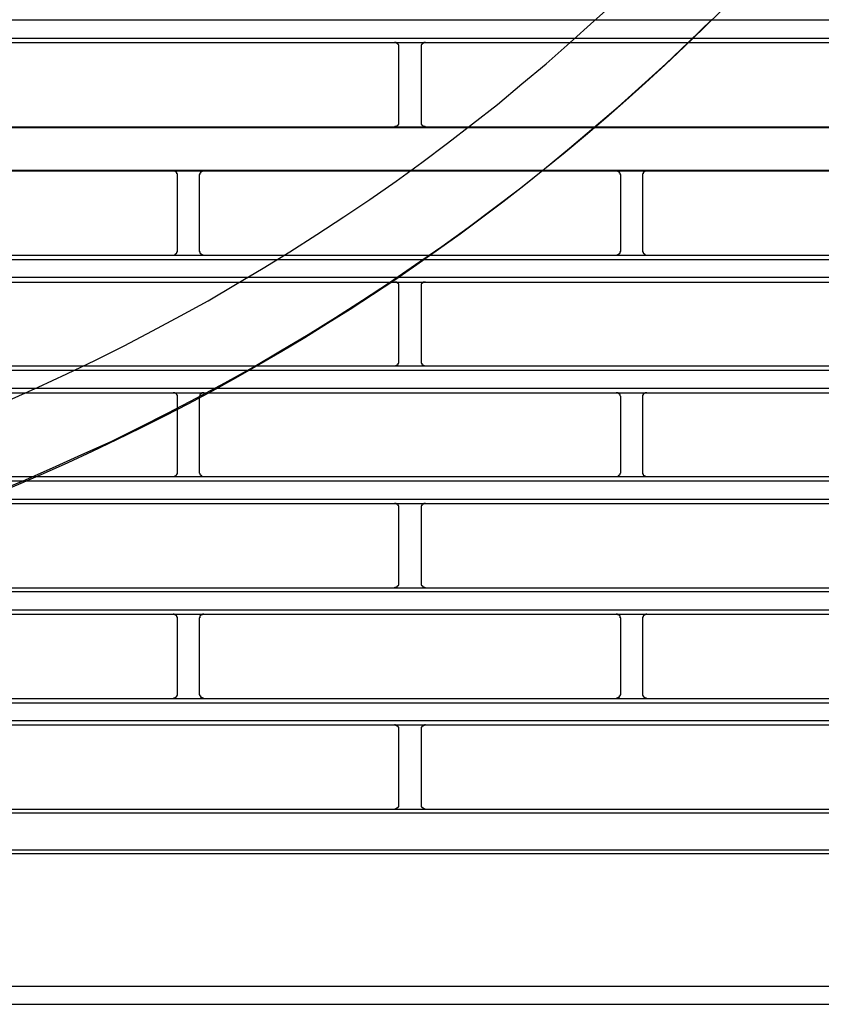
# Model space of a CAD drawing. Header units: millimetres. Extents: x 50532 to 99257, y 49161 to 61325.
# Tile 151 of 256: x 76433 to 76466, y 51738 to 51778. Entities that reach past the tile are written whole.
import ezdxf

# ---------------------------------------------------------------- set-up
doc = ezdxf.new("R2010")
doc.units = ezdxf.units.MM
doc.layers.add('AQUAREA', color=7, linetype='Continuous')

# ---------------------------------------------------------------- blocks, each defined once
blk = doc.blocks.new('SPLIT')
at = {"layer": 'AQUAREA'}
for points in [[(24697.09, -858.62), (24700.31, -857.15), (24703.53, -855.68), (24706.75, -854.14), (24709.97, -852.53), (24713.12, -850.85), (24716.27, -849.17), (24719.35, -847.49), (24722.43, -845.67), (24725.51, -843.85), (24728.52, -842.03), (24731.53, -840.07), (24734.54, -838.11), (24737.48, -836.15), (24740.42, -834.12), (24743.29, -832.02), (24746.16, -829.85), (24748.96, -827.68), (24751.76, -825.51), (24754.49, -823.2), (24757.22, -820.96), (24759.88, -818.58), (24762.54, -816.2), (24765.2, -813.82)], [(24695.34, -868.98), (24698.63, -867.65), (24701.92, -866.18), (24705.21, -864.71), (24708.5, -863.24), (24711.72, -861.63), (24714.87, -860.02), (24718.09, -858.34), (24721.24, -856.66), (24724.39, -854.91), (24727.47, -853.09), (24730.55, -851.27), (24733.63, -849.38), (24736.64, -847.42), (24739.65, -845.46), (24742.59, -843.43), (24745.53, -841.4), (24748.47, -839.3), (24751.34, -837.13), (24754.21, -834.96), (24757.01, -832.72), (24759.81, -830.41), (24762.54, -828.1), (24765.27, -825.79), (24767.93, -823.41), (24770.59, -820.96), (24773.18, -818.51), (24775.77, -815.99)], [(24308.59, -816.06), (24877.69, -816.06)], [(24308.59, -818.09), (24877.69, -818.09)], [(24308.59, -818.58), (24877.69, -818.58)], [(24740.7, -819.07), (24740.7, -819.07), (24740.7, -819), (24740.7, -818.93), (24740.7, -818.86), (24740.63, -818.86), (24740.63, -818.79), (24740.63, -818.72), (24740.56, -818.72), (24740.56, -818.65), (24740.49, -818.65), (24740.42, -818.65), (24740.42, -818.58), (24740.35, -818.58), (24740.28, -818.58), (24740.21, -818.58)], [(24743.71, -818.58), (24743.71, -818.58), (24743.64, -818.58), (24743.57, -818.58), (24743.5, -818.58), (24743.5, -818.65), (24743.43, -818.65), (24743.36, -818.65), (24743.36, -818.72), (24743.29, -818.72), (24743.29, -818.79), (24743.29, -818.86), (24743.22, -818.86), (24743.22, -818.93), (24743.22, -819), (24743.22, -819.07)], [(24740.7, -827.47), (24740.7, -819.07)], [(24743.22, -819.07), (24743.22, -827.47)], [(24740.21, -828.03), (24740.21, -828.03), (24740.28, -827.96), (24740.35, -827.96), (24740.42, -827.96), (24740.49, -827.96), (24740.49, -827.89), (24740.56, -827.89), (24740.56, -827.82), (24740.63, -827.82), (24740.63, -827.75), (24740.7, -827.75), (24740.7, -827.68), (24740.7, -827.61), (24740.7, -827.54), (24740.7, -827.47)], [(24743.22, -827.47), (24743.22, -827.54), (24743.22, -827.61), (24743.22, -827.68), (24743.22, -827.75), (24743.29, -827.75), (24743.29, -827.82), (24743.36, -827.82), (24743.36, -827.89), (24743.43, -827.89), (24743.43, -827.96), (24743.5, -827.96), (24743.57, -827.96), (24743.64, -827.96), (24743.71, -828.03)], [(24308.59, -828.03), (24877.69, -828.03)], [(24308.59, -828.1), (24877.69, -828.1)], [(24308.59, -832.86), (24877.69, -832.86)], [(24308.59, -832.93), (24877.69, -832.93)], [(24715.92, -833.42), (24715.92, -833.42), (24715.92, -833.35), (24715.92, -833.28), (24715.85, -833.28), (24715.85, -833.21), (24715.85, -833.14), (24715.78, -833.14), (24715.78, -833.07), (24715.71, -833.07), (24715.71, -833), (24715.64, -833), (24715.57, -833), (24715.5, -833), (24715.5, -832.93), (24715.43, -832.93)], [(24718.86, -832.93), (24718.86, -832.93), (24718.79, -832.93), (24718.79, -833), (24718.72, -833), (24718.65, -833), (24718.65, -833.07), (24718.58, -833.07), (24718.51, -833.07), (24718.51, -833.14), (24718.51, -833.21), (24718.44, -833.21), (24718.44, -833.28), (24718.44, -833.35), (24718.37, -833.35), (24718.37, -833.42)], [(24765.55, -833.42), (24765.55, -833.42), (24765.55, -833.35), (24765.48, -833.35), (24765.48, -833.28), (24765.48, -833.21), (24765.41, -833.21), (24765.41, -833.14), (24765.41, -833.07), (24765.34, -833.07), (24765.27, -833.07), (24765.27, -833), (24765.2, -833), (24765.13, -833), (24765.13, -832.93), (24765.06, -832.93)], [(24768.49, -832.93), (24768.49, -832.93), (24768.42, -832.93), (24768.42, -833), (24768.35, -833), (24768.28, -833), (24768.21, -833), (24768.21, -833.07), (24768.14, -833.07), (24768.14, -833.14), (24768.07, -833.14), (24768.07, -833.21), (24768.07, -833.28), (24768, -833.28), (24768, -833.35), (24768, -833.42)], [(24715.92, -841.89), (24715.92, -833.42)], [(24718.37, -833.42), (24718.37, -841.89)], [(24765.55, -841.89), (24765.55, -833.42)], [(24768, -833.42), (24768, -841.89)], [(24715.43, -842.38), (24715.43, -842.38), (24715.5, -842.38), (24715.57, -842.38), (24715.64, -842.38), (24715.64, -842.31), (24715.71, -842.31), (24715.71, -842.24), (24715.78, -842.24), (24715.78, -842.17), (24715.85, -842.17), (24715.85, -842.1), (24715.85, -842.03), (24715.92, -842.03), (24715.92, -841.96), (24715.92, -841.89)], [(24718.37, -841.89), (24718.37, -841.89), (24718.37, -841.96), (24718.44, -841.96), (24718.44, -842.03), (24718.44, -842.1), (24718.44, -842.17), (24718.51, -842.17), (24718.51, -842.24), (24718.58, -842.24), (24718.58, -842.31), (24718.65, -842.31), (24718.72, -842.31), (24718.72, -842.38), (24718.79, -842.38), (24718.86, -842.38)], [(24765.06, -842.38), (24765.06, -842.38), (24765.13, -842.38), (24765.2, -842.38), (24765.2, -842.31), (24765.27, -842.31), (24765.34, -842.31), (24765.34, -842.24), (24765.41, -842.24), (24765.41, -842.17), (24765.48, -842.17), (24765.48, -842.1), (24765.48, -842.03), (24765.48, -841.96), (24765.55, -841.96), (24765.55, -841.89)], [(24768, -841.89), (24768, -841.89), (24768, -841.96), (24768, -842.03), (24768.07, -842.03), (24768.07, -842.1), (24768.07, -842.17), (24768.14, -842.17), (24768.14, -842.24), (24768.21, -842.24), (24768.21, -842.31), (24768.28, -842.31), (24768.28, -842.38), (24768.35, -842.38), (24768.42, -842.38), (24768.49, -842.38)], [(24308.59, -842.38), (24877.69, -842.38)], [(24308.59, -842.87), (24877.69, -842.87)], [(24308.59, -844.83), (24877.69, -844.83)], [(24308.59, -845.39), (24877.69, -845.39)], [(24740.7, -845.88), (24740.7, -845.81), (24740.7, -845.74), (24740.7, -845.67), (24740.7, -845.6), (24740.63, -845.6), (24740.63, -845.53), (24740.56, -845.53), (24740.56, -845.46), (24740.49, -845.46), (24740.49, -845.39), (24740.42, -845.39), (24740.35, -845.39), (24740.28, -845.39), (24740.21, -845.39)], [(24740.7, -854.28), (24740.7, -845.88)], [(24743.71, -845.39), (24743.71, -845.39), (24743.64, -845.39), (24743.57, -845.39), (24743.5, -845.39), (24743.43, -845.39), (24743.43, -845.46), (24743.36, -845.46), (24743.36, -845.53), (24743.29, -845.53), (24743.29, -845.6), (24743.22, -845.6), (24743.22, -845.67), (24743.22, -845.74), (24743.22, -845.81), (24743.22, -845.88)], [(24743.22, -845.88), (24743.22, -854.28)], [(24308.59, -854.77), (24877.69, -854.77)], [(24308.59, -855.26), (24877.69, -855.26)], [(24740.21, -854.77), (24740.21, -854.77), (24740.28, -854.77), (24740.35, -854.77), (24740.42, -854.77), (24740.42, -854.7), (24740.49, -854.7), (24740.56, -854.7), (24740.56, -854.63), (24740.63, -854.63), (24740.63, -854.56), (24740.63, -854.49), (24740.7, -854.49), (24740.7, -854.42), (24740.7, -854.35), (24740.7, -854.28)], [(24743.22, -854.28), (24743.22, -854.28), (24743.22, -854.35), (24743.22, -854.42), (24743.22, -854.49), (24743.29, -854.49), (24743.29, -854.56), (24743.29, -854.63), (24743.36, -854.63), (24743.36, -854.7), (24743.43, -854.7), (24743.5, -854.7), (24743.5, -854.77), (24743.57, -854.77), (24743.64, -854.77), (24743.71, -854.77)], [(24308.59, -857.29), (24877.69, -857.29)], [(24308.59, -857.78), (24877.69, -857.78)], [(24715.92, -858.27), (24715.92, -858.27), (24715.92, -858.2), (24715.92, -858.13), (24715.92, -858.06), (24715.85, -858.06), (24715.85, -857.99), (24715.78, -857.92), (24715.71, -857.85), (24715.64, -857.85), (24715.64, -857.78), (24715.57, -857.78), (24715.5, -857.78), (24715.43, -857.78)], [(24715.92, -866.67), (24715.92, -858.27)], [(24718.86, -857.78), (24718.86, -857.78), (24718.79, -857.78), (24718.72, -857.78), (24718.65, -857.78), (24718.65, -857.85), (24718.58, -857.85), (24718.58, -857.92), (24718.51, -857.92), (24718.51, -857.99), (24718.44, -857.99), (24718.44, -858.06), (24718.44, -858.13), (24718.37, -858.2), (24718.37, -858.27)], [(24718.37, -858.27), (24718.37, -866.67)], [(24765.55, -858.27), (24765.55, -858.27), (24765.55, -858.2), (24765.48, -858.13), (24765.48, -858.06), (24765.48, -857.99), (24765.41, -857.99), (24765.41, -857.92), (24765.34, -857.92), (24765.34, -857.85), (24765.27, -857.85), (24765.27, -857.78), (24765.2, -857.78), (24765.13, -857.78), (24765.06, -857.78)], [(24765.55, -866.67), (24765.55, -858.27)], [(24768.49, -857.78), (24768.49, -857.78), (24768.42, -857.78), (24768.35, -857.78), (24768.28, -857.78), (24768.28, -857.85), (24768.21, -857.85), (24768.14, -857.92), (24768.07, -857.92), (24768.07, -857.99), (24768.07, -858.06), (24768, -858.06), (24768, -858.13), (24768, -858.2), (24768, -858.27)], [(24768, -858.27), (24768, -866.67)], [(24308.59, -867.16), (24877.69, -867.16)], [(24715.43, -867.16), (24715.43, -867.16), (24715.5, -867.16), (24715.57, -867.16), (24715.64, -867.16), (24715.64, -867.09), (24715.71, -867.09), (24715.78, -867.09), (24715.78, -867.02), (24715.85, -866.95), (24715.85, -866.88), (24715.92, -866.88), (24715.92, -866.81), (24715.92, -866.74), (24715.92, -866.67)], [(24718.37, -866.67), (24718.37, -866.67), (24718.37, -866.74), (24718.44, -866.81), (24718.44, -866.88), (24718.44, -866.95), (24718.51, -866.95), (24718.51, -867.02), (24718.58, -867.02), (24718.58, -867.09), (24718.65, -867.09), (24718.65, -867.16), (24718.72, -867.16), (24718.79, -867.16), (24718.86, -867.16)], [(24765.06, -867.16), (24765.06, -867.16), (24765.13, -867.16), (24765.2, -867.16), (24765.27, -867.16), (24765.27, -867.09), (24765.34, -867.09), (24765.34, -867.02), (24765.41, -867.02), (24765.41, -866.95), (24765.48, -866.95), (24765.48, -866.88), (24765.48, -866.81), (24765.55, -866.74), (24765.55, -866.67)], [(24768, -866.67), (24768, -866.67), (24768, -866.74), (24768, -866.81), (24768, -866.88), (24768.07, -866.88), (24768.07, -866.95), (24768.07, -867.02), (24768.14, -867.02), (24768.14, -867.09), (24768.21, -867.09), (24768.28, -867.09), (24768.28, -867.16), (24768.35, -867.16), (24768.42, -867.16), (24768.49, -867.16)], [(24308.59, -867.65), (24877.69, -867.65)], [(24308.59, -869.68), (24877.69, -869.68)], [(24308.59, -870.17), (24877.69, -870.17)], [(24740.7, -870.66), (24740.7, -870.66), (24740.7, -870.59), (24740.7, -870.52), (24740.7, -870.45), (24740.63, -870.45), (24740.63, -870.38), (24740.63, -870.31), (24740.56, -870.31), (24740.56, -870.24), (24740.49, -870.24), (24740.42, -870.24), (24740.42, -870.17), (24740.35, -870.17), (24740.28, -870.17), (24740.21, -870.17)], [(24740.7, -879.06), (24740.7, -870.66)], [(24743.71, -870.17), (24743.71, -870.17), (24743.64, -870.17), (24743.57, -870.17), (24743.5, -870.17), (24743.5, -870.24), (24743.43, -870.24), (24743.36, -870.24), (24743.36, -870.31), (24743.29, -870.31), (24743.29, -870.38), (24743.29, -870.45), (24743.22, -870.45), (24743.22, -870.52), (24743.22, -870.59), (24743.22, -870.66)], [(24743.22, -870.66), (24743.22, -879.06)], [(24740.21, -879.62), (24740.21, -879.62), (24740.28, -879.62), (24740.28, -879.55), (24740.35, -879.55), (24740.42, -879.55), (24740.49, -879.55), (24740.49, -879.48), (24740.56, -879.48), (24740.56, -879.41), (24740.63, -879.41), (24740.63, -879.34), (24740.7, -879.34), (24740.7, -879.27), (24740.7, -879.2), (24740.7, -879.13), (24740.7, -879.06)], [(24743.22, -879.06), (24743.22, -879.13), (24743.22, -879.2), (24743.22, -879.27), (24743.22, -879.34), (24743.29, -879.34), (24743.29, -879.41), (24743.36, -879.41), (24743.36, -879.48), (24743.43, -879.48), (24743.43, -879.55), (24743.5, -879.55), (24743.57, -879.55), (24743.64, -879.55), (24743.64, -879.62), (24743.71, -879.62)], [(24308.59, -879.62), (24877.69, -879.62)], [(24308.59, -880.04), (24877.69, -880.04)], [(24308.59, -882.07), (24877.69, -882.07)], [(24308.59, -882.56), (24877.69, -882.56)], [(24715.92, -883.05), (24715.92, -883.05), (24715.92, -882.98), (24715.92, -882.91), (24715.85, -882.91), (24715.85, -882.84), (24715.85, -882.77), (24715.78, -882.77), (24715.78, -882.7), (24715.71, -882.7), (24715.71, -882.63), (24715.64, -882.63), (24715.57, -882.56), (24715.5, -882.56), (24715.43, -882.56)], [(24715.92, -883.05), (24715.92, -883.05), (24715.92, -882.98), (24715.92, -882.91), (24715.85, -882.91), (24715.85, -882.84), (24715.85, -882.77), (24715.78, -882.77), (24715.78, -882.7), (24715.71, -882.7), (24715.71, -882.63), (24715.64, -882.63), (24715.57, -882.56), (24715.5, -882.56), (24715.43, -882.56)], [(24718.86, -882.56), (24718.86, -882.56), (24718.79, -882.56), (24718.72, -882.56), (24718.72, -882.63), (24718.65, -882.63), (24718.58, -882.63), (24718.58, -882.7), (24718.51, -882.7), (24718.51, -882.77), (24718.44, -882.77), (24718.44, -882.84), (24718.44, -882.91), (24718.44, -882.98), (24718.37, -882.98), (24718.37, -883.05)], [(24718.86, -882.56), (24718.86, -882.56), (24718.79, -882.56), (24718.72, -882.56), (24718.72, -882.63), (24718.65, -882.63), (24718.58, -882.63), (24718.58, -882.7), (24718.51, -882.7), (24718.51, -882.77), (24718.44, -882.77), (24718.44, -882.84), (24718.44, -882.91), (24718.44, -882.98), (24718.37, -882.98), (24718.37, -883.05)], [(24765.55, -883.05), (24765.55, -883.05), (24765.55, -882.98), (24765.48, -882.98), (24765.48, -882.91), (24765.48, -882.84), (24765.48, -882.77), (24765.41, -882.77), (24765.41, -882.7), (24765.34, -882.7), (24765.34, -882.63), (24765.27, -882.63), (24765.2, -882.63), (24765.2, -882.56), (24765.13, -882.56), (24765.06, -882.56)], [(24765.55, -883.05), (24765.55, -883.05), (24765.55, -882.98), (24765.48, -882.98), (24765.48, -882.91), (24765.48, -882.84), (24765.48, -882.77), (24765.41, -882.77), (24765.41, -882.7), (24765.34, -882.7), (24765.34, -882.63), (24765.27, -882.63), (24765.2, -882.63), (24765.2, -882.56), (24765.13, -882.56), (24765.06, -882.56)], [(24768.49, -882.56), (24768.49, -882.56), (24768.42, -882.56), (24768.35, -882.56), (24768.28, -882.63), (24768.21, -882.63), (24768.21, -882.7), (24768.14, -882.7), (24768.14, -882.77), (24768.07, -882.77), (24768.07, -882.84), (24768.07, -882.91), (24768, -882.91), (24768, -882.98), (24768, -883.05)], [(24768.49, -882.56), (24768.49, -882.56), (24768.42, -882.56), (24768.35, -882.56), (24768.28, -882.63), (24768.21, -882.63), (24768.21, -882.7), (24768.14, -882.7), (24768.14, -882.77), (24768.07, -882.77), (24768.07, -882.84), (24768.07, -882.91), (24768, -882.91), (24768, -882.98), (24768, -883.05)], [(24715.92, -891.52), (24715.92, -883.05)], [(24715.92, -891.52), (24715.92, -883.05)], [(24718.37, -883.05), (24718.37, -891.52)], [(24718.37, -883.05), (24718.37, -891.52)], [(24765.55, -891.52), (24765.55, -883.05)], [(24765.55, -891.52), (24765.55, -883.05)], [(24768, -883.05), (24768, -891.52)], [(24768, -883.05), (24768, -891.52)], [(24715.43, -892.01), (24715.43, -892.01), (24715.5, -892.01), (24715.5, -891.94), (24715.57, -891.94), (24715.64, -891.94), (24715.71, -891.94), (24715.71, -891.87), (24715.78, -891.87), (24715.78, -891.8), (24715.85, -891.8), (24715.85, -891.73), (24715.85, -891.66), (24715.92, -891.66), (24715.92, -891.59), (24715.92, -891.52)], [(24715.43, -892.01), (24715.43, -892.01), (24715.5, -892.01), (24715.5, -891.94), (24715.57, -891.94), (24715.64, -891.94), (24715.71, -891.94), (24715.71, -891.87), (24715.78, -891.87), (24715.78, -891.8), (24715.85, -891.8), (24715.85, -891.73), (24715.85, -891.66), (24715.92, -891.66), (24715.92, -891.59), (24715.92, -891.52)], [(24718.37, -891.52), (24718.37, -891.52), (24718.37, -891.59), (24718.44, -891.59), (24718.44, -891.66), (24718.44, -891.73), (24718.51, -891.73), (24718.51, -891.8), (24718.51, -891.87), (24718.58, -891.87), (24718.65, -891.87), (24718.65, -891.94), (24718.72, -891.94), (24718.79, -891.94), (24718.79, -892.01), (24718.86, -892.01)], [(24718.37, -891.52), (24718.37, -891.52), (24718.37, -891.59), (24718.44, -891.59), (24718.44, -891.66), (24718.44, -891.73), (24718.51, -891.73), (24718.51, -891.8), (24718.51, -891.87), (24718.58, -891.87), (24718.65, -891.87), (24718.65, -891.94), (24718.72, -891.94), (24718.79, -891.94), (24718.79, -892.01), (24718.86, -892.01)], [(24765.06, -892.01), (24765.06, -892.01), (24765.13, -892.01), (24765.13, -891.94), (24765.2, -891.94), (24765.27, -891.94), (24765.27, -891.87), (24765.34, -891.87), (24765.41, -891.87), (24765.41, -891.8), (24765.41, -891.73), (24765.48, -891.73), (24765.48, -891.66), (24765.48, -891.59), (24765.55, -891.59), (24765.55, -891.52)], [(24765.06, -892.01), (24765.06, -892.01), (24765.13, -892.01), (24765.13, -891.94), (24765.2, -891.94), (24765.27, -891.94), (24765.27, -891.87), (24765.34, -891.87), (24765.41, -891.87), (24765.41, -891.8), (24765.41, -891.73), (24765.48, -891.73), (24765.48, -891.66), (24765.48, -891.59), (24765.55, -891.59), (24765.55, -891.52)], [(24768, -891.52), (24768, -891.52), (24768, -891.59), (24768, -891.66), (24768.07, -891.66), (24768.07, -891.73), (24768.07, -891.8), (24768.14, -891.8), (24768.14, -891.87), (24768.21, -891.87), (24768.21, -891.94), (24768.28, -891.94), (24768.35, -891.94), (24768.42, -891.94), (24768.42, -892.01), (24768.49, -892.01)], [(24768, -891.52), (24768, -891.52), (24768, -891.59), (24768, -891.66), (24768.07, -891.66), (24768.07, -891.73), (24768.07, -891.8), (24768.14, -891.8), (24768.14, -891.87), (24768.21, -891.87), (24768.21, -891.94), (24768.28, -891.94), (24768.35, -891.94), (24768.42, -891.94), (24768.42, -892.01), (24768.49, -892.01)], [(24343.87, -892.01), (24842.41, -892.01)], [(24343.87, -892.01), (24842.41, -892.01)], [(24343.87, -892.5), (24842.41, -892.5)], [(24343.87, -894.46), (24842.41, -894.46)], [(24343.87, -894.95), (24842.41, -894.95)], [(24343.87, -894.95), (24842.41, -894.95)], [(24740.7, -895.44), (24740.7, -895.44), (24740.7, -895.37), (24740.7, -895.3), (24740.7, -895.23), (24740.63, -895.23), (24740.63, -895.16), (24740.56, -895.16), (24740.56, -895.09), (24740.49, -895.09), (24740.49, -895.02), (24740.42, -895.02), (24740.35, -895.02), (24740.35, -894.95), (24740.28, -894.95), (24740.21, -894.95)], [(24740.7, -895.44), (24740.7, -895.44), (24740.7, -895.37), (24740.7, -895.3), (24740.7, -895.23), (24740.63, -895.23), (24740.63, -895.16), (24740.56, -895.16), (24740.56, -895.09), (24740.49, -895.09), (24740.49, -895.02), (24740.42, -895.02), (24740.35, -895.02), (24740.35, -894.95), (24740.28, -894.95), (24740.21, -894.95)], [(24740.7, -903.91), (24740.7, -895.44)], [(24740.7, -903.91), (24740.7, -895.44)], [(24743.71, -894.95), (24743.71, -894.95), (24743.64, -894.95), (24743.57, -894.95), (24743.57, -895.02), (24743.5, -895.02), (24743.43, -895.02), (24743.43, -895.09), (24743.36, -895.09), (24743.36, -895.16), (24743.29, -895.16), (24743.29, -895.23), (24743.22, -895.23), (24743.22, -895.3), (24743.22, -895.37), (24743.22, -895.44)], [(24743.71, -894.95), (24743.71, -894.95), (24743.64, -894.95), (24743.57, -894.95), (24743.57, -895.02), (24743.5, -895.02), (24743.43, -895.02), (24743.43, -895.09), (24743.36, -895.09), (24743.36, -895.16), (24743.29, -895.16), (24743.29, -895.23), (24743.22, -895.23), (24743.22, -895.3), (24743.22, -895.37), (24743.22, -895.44)], [(24743.22, -895.44), (24743.22, -903.91)], [(24743.22, -895.44), (24743.22, -903.91)], [(24308.59, -904.4), (24877.69, -904.4)], [(24308.59, -904.82), (24877.69, -904.82)], [(24740.21, -904.4), (24740.21, -904.4), (24740.28, -904.4), (24740.35, -904.4), (24740.35, -904.33), (24740.42, -904.33), (24740.49, -904.33), (24740.49, -904.26), (24740.56, -904.26), (24740.56, -904.19), (24740.63, -904.19), (24740.63, -904.12), (24740.7, -904.12), (24740.7, -904.05), (24740.7, -903.98), (24740.7, -903.91)], [(24740.21, -904.4), (24740.21, -904.4), (24740.28, -904.4), (24740.35, -904.4), (24740.35, -904.33), (24740.42, -904.33), (24740.49, -904.33), (24740.49, -904.26), (24740.56, -904.26), (24740.56, -904.19), (24740.63, -904.19), (24740.63, -904.12), (24740.7, -904.12), (24740.7, -904.05), (24740.7, -903.98), (24740.7, -903.91)], [(24743.22, -903.91), (24743.22, -903.91), (24743.22, -903.98), (24743.22, -904.05), (24743.22, -904.12), (24743.29, -904.12), (24743.29, -904.19), (24743.36, -904.19), (24743.36, -904.26), (24743.43, -904.26), (24743.43, -904.33), (24743.5, -904.33), (24743.57, -904.33), (24743.57, -904.4), (24743.64, -904.4), (24743.71, -904.4)], [(24743.22, -903.91), (24743.22, -903.91), (24743.22, -903.98), (24743.22, -904.05), (24743.22, -904.12), (24743.29, -904.12), (24743.29, -904.19), (24743.36, -904.19), (24743.36, -904.26), (24743.43, -904.26), (24743.43, -904.33), (24743.5, -904.33), (24743.57, -904.33), (24743.57, -904.4), (24743.64, -904.4), (24743.71, -904.4)], [(24308.59, -908.95), (24877.69, -908.95)], [(24308.59, -909.37), (24877.69, -909.37)], [(24316, -924.21), (24870.27, -924.21)], [(24316.35, -926.24), (24869.92, -926.24)]]:
    blk.add_lwpolyline(points, dxfattribs=at)
blk.add_open_spline([(24849.6, -639.5), (24849.6, -502.51), (24738.55, -391.46), (24601.57, -391.46), (24464.58, -391.46), (24353.54, -502.51), (24353.54, -639.5), (24353.54, -776.48), (24464.58, -887.53), (24601.57, -887.53), (24738.55, -887.53), (24849.6, -776.48), (24849.6, -639.5)], degree=3, knots=[0, 0, 0, 0, 1, 1, 1, 2, 2, 2, 3, 3, 3, 4, 4, 4, 4], dxfattribs=at)

msp = doc.modelspace()

# ---------------------------------------------------------------- block references
at = {"lineweight": 13, "xscale": 0.3627524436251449, "yscale": 0.3627524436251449, "zscale": 0.3627524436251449}
msp.add_blockref('SPLIT', (67473.663, 52073.924, 0), dxfattribs=at)

doc.saveas('drawing.dxf')
